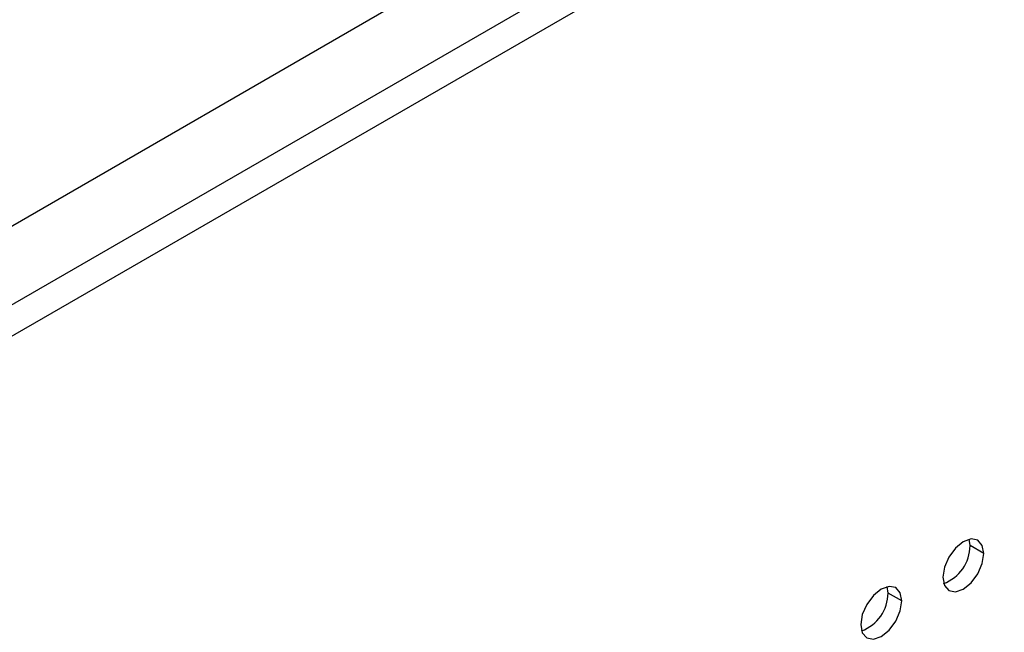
# Model space of a CAD drawing. Header units: millimetres. Extents: x 0 to 1118, y 0 to 864.
# Tile 239 of 254: x 978 to 986, y 718 to 723. Entities that reach past the tile are written whole.
import ezdxf

# ---------------------------------------------------------------- set-up
doc = ezdxf.new("R2010")
doc.units = ezdxf.units.MM

msp = doc.modelspace()

# ---------------------------------------------------------------- linework, layer by layer
at = {"color": 7, "linetype": 'Continuous', "lineweight": 25}
for p, q in [((968.7498, 716.0949), (996.8202, 732.2997)), ((986.0604, 718.5625), (986.0528, 718.6174)), ((986.1783, 718.4944), (986.0604, 718.5625)), ((985.3533, 718.1543), (985.3457, 718.2092)), ((985.4712, 718.0862), (985.3533, 718.1543))]:
    msp.add_line(p, q, dxfattribs=at)
at = {"color": 8, "linetype": 'Continuous', "lineweight": 25}
for p, q in [((997.5273, 732.0275), (968.7498, 715.4146)), ((997.6452, 731.8234), (968.7498, 715.1424))]:
    msp.add_line(p, q, dxfattribs=at)
at = {"color": 7, "linetype": 'Continuous', "lineweight": 25, "flags": 128}
for points in [[(986.1783, 718.4944), (986.1648, 718.5648), (986.1265, 718.6089), (986.0692, 718.62), (986.0015, 718.5965), (985.9339, 718.5419), (985.8765, 718.4646), (985.8382, 718.3762), (985.8247, 718.2903)], [(985.8247, 718.2903), (985.8382, 718.22), (985.8765, 718.1759), (985.9339, 718.1647), (986.0015, 718.1883), (986.0692, 718.2429), (986.1265, 718.3202), (986.1648, 718.4086), (986.1783, 718.4944)], [(985.4712, 718.0862), (985.4577, 718.1566), (985.4194, 718.2007), (985.362, 718.2118), (985.2944, 718.1883), (985.2267, 718.1337), (985.1694, 718.0564), (985.1311, 717.968), (985.1176, 717.8821)], [(985.1176, 717.8821), (985.1311, 717.8118), (985.1694, 717.7677), (985.2267, 717.7565), (985.2944, 717.7801), (985.362, 717.8347), (985.4194, 717.912), (985.4577, 718.0004), (985.4712, 718.0862)]]:
    msp.add_lwpolyline(points, dxfattribs=at)
at = {"color": 7, "linetype": 'Continuous', "lineweight": 25}
for centre in [(985.7063, 718.5664), (984.9992, 718.1582)]:
    msp.add_arc(centre, 0.3542, 290.85165, 359.35937, dxfattribs=at)

doc.saveas('drawing.dxf')
